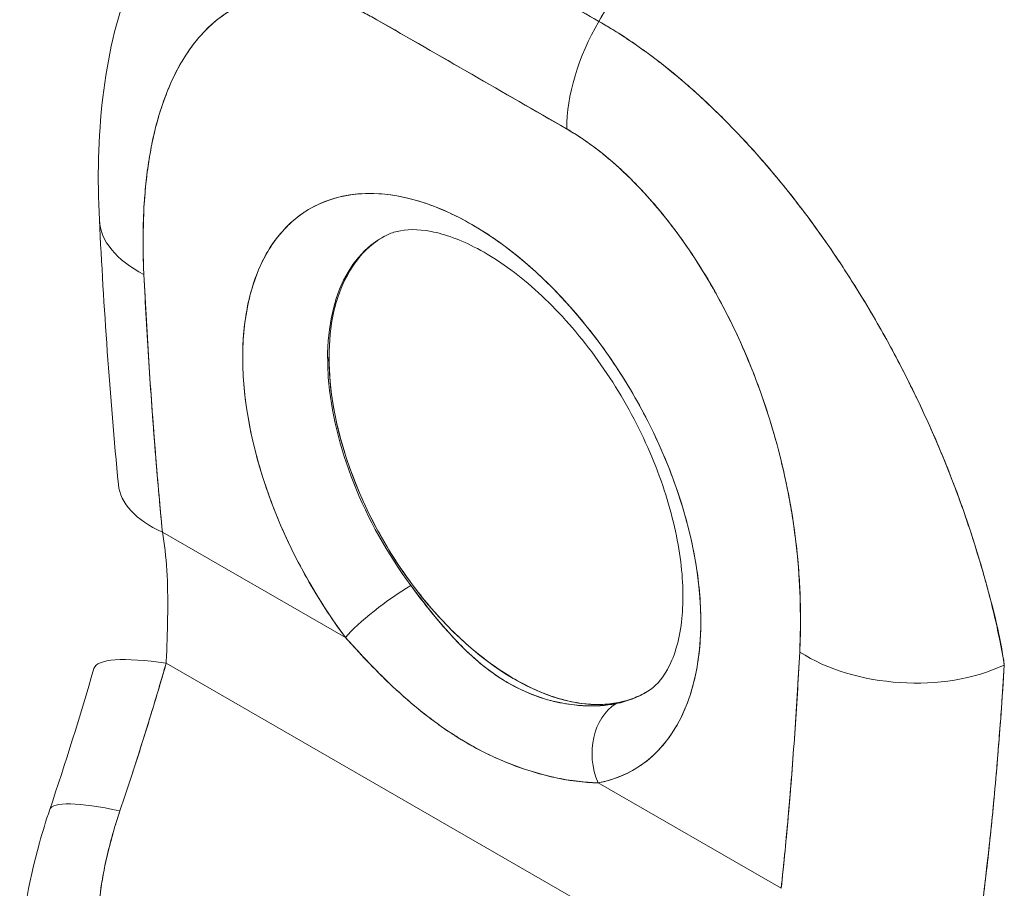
# Model space of a CAD drawing. Header units: inches. Extents: x 16 to 463, y 31 to 294.
# Tile 106 of 110: x 446.909 to 447.816, y 238.065 to 238.865. Entities that reach past the tile are written whole.
import ezdxf

# ---------------------------------------------------------------- set-up
doc = ezdxf.new("R2010")
doc.units = ezdxf.units.IN
doc.header["$LTSCALE"] = 28.571429
doc.header["$MEASUREMENT"] = 0
doc.layers.add('Visible (ANSI)', color=7, linetype='Continuous', lineweight=5)

msp = doc.modelspace()

# ---------------------------------------------------------------- linework, layer by layer
at = {"layer": 'Visible (ANSI)'}
for p, q in [((447.26769, 238.96449), (447.44257, 238.86379)), ((447.41287, 238.76474), (447.23801, 238.86544)), ((447.43827, 238.85611), (447.43827, 238.85611)), ((447.46222, 238.85202), (447.46222, 238.85195)), ((447.43413, 238.84804), (447.43413, 238.84804)), ((447.19256, 238.5535), (447.19382, 238.55423)), ((447.12773, 238.46102), (447.12772, 238.46103)), ((447.13632, 238.43313), (447.13633, 238.43312)), ((447.04031, 238.39328), (447.20899, 238.29615)), ((447.20899, 238.29615), (447.04031, 238.39328)), ((447.80198, 238.33677), (447.80192, 238.33671)), ((447.80421, 238.32773), (447.80441, 238.32762)), ((447.80441, 238.32762), (447.80421, 238.32773)), ((447.19942, 238.30943), (447.1994, 238.30944)), ((447.20516, 238.30135), (447.20516, 238.30135)), ((447.81229, 238.29187), (447.81229, 238.29364)), ((447.81229, 238.29364), (447.81229, 238.29187)), ((447.04378, 238.2723), (447.54519, 237.98356)), ((447.54519, 237.98356), (447.04378, 238.2723)), ((447.44187, 238.16204), (447.61055, 238.0649)), ((447.61055, 238.0649), (447.44187, 238.16204)), ((447.61677, 238.12809), (447.61677, 238.12809)), ((447.61677, 238.12809), (447.61677, 238.12809))]:
    msp.add_line(p, q, dxfattribs=at)
for centre, major_axis, ratio, start_param, end_param in [((447.32543, 110.38493), (-78.39401, 136.1334), 0.578093, 5.498934, 5.500508), ((447.51229, 238.82201), (-0.07016, -0.12184), 0.578093, 4.702384, 5.496112), ((447.5123, 238.82198), (0.07015, 0.12186), 0.578177, 1.560537, 2.354187), ((447.5044, 238.85275), (-0.04218, 0), 0.575862, 0.030512, 0.033631), ((447.5044, 238.85275), (-0.04218, 0), 0.575862, 0.030513, 0.033632), ((447.32543, 238.43264), (-0.14896, 0.25868), 0.578093, 2.942486, 8.056956), ((447.12267, 238.68797), (-0.14043, -0.00707), 0.540252, 6.283182, 7.040506), ((447.12267, 238.68797), (-0.14043, -0.00707), 0.540252, 6.283182, 7.040506), ((447.36389, 238.45478), (-0.12091, 0.20997), 0.578093, 6.259758, 8.056956), ((447.3652, 238.45554), (0.12095, -0.21003), 0.578093, 3.928925, 6.24962), ((447.13974, 238.45053), (-0.13996, -0.01345), 0.504364, 0.000005, 0.733514), ((447.24876, 238.31905), (0.04508, 0.03363), 0.164484, 0.977641, 2.515389), ((447.24876, 238.31905), (-0.04508, -0.03363), 0.164486, 4.119233, 5.656978), ((447.64359, 238.29372), (0.02631, 0.04569), 0.578093, 1.206008, 1.210303), ((447.78659, 238.3279), (0.04218, 0), 0.57586, 5.273284, 5.282074), ((447.64956, 238.29028), (-0.0221, -0.03838), 0.578093, 4.668445, 4.674752), ((447.11226, 238.22839), (-0.13506, 0.0391), 0.197734, 5.300319, 6.283181), ((446.92263, 238.32943), (0.0408, -0.19267), 0.594285, 1.146992, 1.182704), ((447.72705, 238.33993), (-0.14041, 0.0075), 0.609409, 0.817046, 2.290476), ((447.72705, 238.33993), (0.14041, -0.0075), 0.609409, 3.958639, 5.432068), ((447.36389, 238.45478), (0.12091, -0.20997), 0.578093, 6.084079, 6.306612), ((447.48164, 238.18494), (-0.01044, 0.05527), 0.79985, 0.305302, 1.843047), ((447.48164, 238.18494), (-0.01044, 0.05527), 0.79985, 0.305303, 1.843047), ((447.64244, 238.10628), (-0.03057, 0.04888), 0.552922, 6.039097, 6.039111), ((447.06965, 238.0923), (-0.13314, 0.04521), 0.168084, 5.308665, 6.283192), ((447.06965, 238.0923), (-0.13314, 0.04521), 0.168084, 5.308665, 6.283192), ((447.41492, 238.48416), (0.20699, -0.35944), 0.578093, 6.256011, 6.256014), ((447.59806, 238.07852), (0.02282, -0.03649), 0.552929, 1.747827, 1.747906), ((447.59806, 238.07852), (-0.02282, 0.03649), 0.552929, 4.889418, 4.889497), ((447.40497, 238.47844), (0.21401, -0.37164), 0.578093, 6.262864, 6.262874), ((447.59277, 238.07522), (-0.01837, 0.02938), 0.552927, 4.526777, 4.526899)]:
    msp.add_ellipse(centre, major_axis=major_axis, ratio=ratio, start_param=start_param, end_param=end_param, dxfattribs=at)
for points, knots in [([(447.92455, 239.47781), (447.89755, 239.45237), (447.87141, 239.42664), (447.84616, 239.40073), (447.8209, 239.37483), (447.79652, 239.34874), (447.77303, 239.32259), (447.74953, 239.29643), (447.72692, 239.27021), (447.70518, 239.24402), (447.68344, 239.21783), (447.66257, 239.19168), (447.64256, 239.16564), (447.62256, 239.1396), (447.60341, 239.11368), (447.58511, 239.08795), (447.5668, 239.06223), (447.54934, 239.03671), (447.53269, 239.01145), (447.51605, 238.98619), (447.50022, 238.96119), (447.48519, 238.93652), (447.4702, 238.91194), (447.45601, 238.88768), (447.44257, 238.86379)], [0, 0, 0, 0, 0.125051, 0.125051, 0.125051, 0.250106, 0.250106, 0.250106, 0.375161, 0.375161, 0.375161, 0.500216, 0.500216, 0.500216, 0.625271, 0.625271, 0.625271, 0.750326, 0.750326, 0.750326, 0.87538, 0.87538, 0.87538, 1, 1, 1, 1]), ([(447.44257, 238.86379), (447.45239, 238.88125), (447.46262, 238.89891), (447.47326, 238.91675), (447.4945, 238.95235), (447.5174, 238.98867), (447.54204, 239.02553), (447.56668, 239.06239), (447.59306, 239.09978), (447.62124, 239.13749), (447.64942, 239.17521), (447.67941, 239.21323), (447.71125, 239.25131), (447.74309, 239.28939), (447.77677, 239.32751), (447.81233, 239.36537), (447.84788, 239.40324), (447.88529, 239.44083), (447.92455, 239.47781)], [0, 0, 0, 0, 0.09109, 0.09109, 0.09109, 0.272872, 0.272872, 0.272872, 0.454654, 0.454654, 0.454654, 0.636436, 0.636436, 0.636436, 0.818218, 0.818218, 0.818218, 1, 1, 1, 1]), ([(447.44257, 238.86379), (447.43192, 238.86993), (447.42055, 238.87648), (447.4103, 238.88238), (447.40795, 238.88374), (447.40567, 238.88505), (447.40343, 238.88634), (447.39594, 238.89066), (447.38888, 238.89474), (447.38195, 238.89874), (447.38081, 238.8994), (447.37965, 238.90007), (447.37848, 238.90074), (447.37288, 238.90398), (447.36732, 238.90719), (447.36198, 238.91027), (447.35972, 238.91157), (447.35748, 238.91287), (447.35516, 238.9142), (447.35284, 238.91554), (447.35057, 238.91684), (447.34829, 238.91815), (447.34296, 238.92122), (447.3374, 238.92441), (447.33179, 238.92763), (447.33063, 238.9283), (447.32948, 238.92896), (447.32834, 238.92961), (447.3214, 238.9336), (447.31435, 238.93765), (447.30685, 238.94196), (447.30462, 238.94324), (447.30234, 238.94456), (447.29998, 238.94591), (447.28974, 238.95181), (447.27836, 238.95836), (447.2677, 238.96449)], [0, 0, 0, 0, 0.166667, 0.166667, 0.166667, 0.20499, 0.20499, 0.20499, 0.333333, 0.333333, 0.333333, 0.354537, 0.354537, 0.354537, 0.456696, 0.456696, 0.456696, 0.5, 0.5, 0.5, 0.543586, 0.543586, 0.543586, 0.645594, 0.645594, 0.645594, 0.666667, 0.666667, 0.666667, 0.795017, 0.795017, 0.795017, 0.833333, 0.833333, 0.833333, 1, 1, 1, 1]), ([(446.98224, 238.68091), (446.97839, 238.75741), (446.98532, 238.83227), (447.01368, 238.9091), (447.01773, 238.91883), (447.02223, 238.92838)], [0, 0, 0, 0, 0.923735, 0.923735, 1.060379, 1.060379, 1.060379, 1.060379]), ([(447.23799, 238.86544), (447.22523, 238.87285), (447.21253, 238.87849), (447.19981, 238.88246), (447.18708, 238.88643), (447.17434, 238.88872), (447.16183, 238.88906), (447.14932, 238.88939), (447.13705, 238.88777), (447.12522, 238.88398), (447.1134, 238.88018), (447.10203, 238.87421), (447.09138, 238.86579), (447.08074, 238.85737), (447.07083, 238.84649), (447.062, 238.83288), (447.05317, 238.81926), (447.04543, 238.8029), (447.03915, 238.78353), (447.03286, 238.76416), (447.02803, 238.74177), (447.02531, 238.7163), (447.02258, 238.69084), (447.02197, 238.66231), (447.02324, 238.63072)], [0, 0, 0, 0, 0.125, 0.125, 0.125, 0.25, 0.25, 0.25, 0.375, 0.375, 0.375, 0.5, 0.5, 0.5, 0.625, 0.625, 0.625, 0.75, 0.75, 0.75, 0.875, 0.875, 0.875, 1, 1, 1, 1]), ([(447.23799, 238.86544), (447.23391, 238.86779), (447.22984, 238.86996), (447.22579, 238.87196), (447.22131, 238.87417), (447.21684, 238.87617), (447.21239, 238.87796), (447.20751, 238.87991), (447.20265, 238.88161), (447.19784, 238.88305), (447.19252, 238.88464), (447.18725, 238.88591), (447.18206, 238.88687), (447.17634, 238.88793), (447.17072, 238.8886), (447.16521, 238.8889), (447.15913, 238.88923), (447.15319, 238.8891), (447.14741, 238.88853), (447.14521, 238.88832), (447.14303, 238.88804), (447.14088, 238.8877), (447.13676, 238.88705), (447.13272, 238.88617), (447.12878, 238.88506), (447.12209, 238.88318), (447.11567, 238.88065), (447.10956, 238.87752), (447.10274, 238.87403), (447.09631, 238.8698), (447.09028, 238.86489), (447.08366, 238.85951), (447.07754, 238.85334), (447.07191, 238.84647), (447.07091, 238.84525), (447.06992, 238.84402), (447.06896, 238.84275), (447.06441, 238.83683), (447.06022, 238.83043), (447.05637, 238.8236), (447.05209, 238.81599), (447.04823, 238.80785), (447.0448, 238.79925), (447.04169, 238.79146), (447.03891, 238.78329), (447.03648, 238.7748), (447.03427, 238.7671), (447.03234, 238.75914), (447.03066, 238.75093), (447.03065, 238.75084), (447.03063, 238.75075), (447.03061, 238.75066), (447.02911, 238.74326), (447.02783, 238.73567), (447.02675, 238.72792), (447.02575, 238.72073), (447.02493, 238.7134), (447.02429, 238.70596), (447.0237, 238.69914), (447.02325, 238.69222), (447.02295, 238.6852), (447.02267, 238.67877), (447.02251, 238.67226), (447.02246, 238.66567), (447.02242, 238.65966), (447.02247, 238.65359), (447.02262, 238.64746), (447.02275, 238.64192), (447.02296, 238.63633), (447.02324, 238.63072)], [0, 0, 0, 0, 0.029834, 0.029834, 0.029834, 0.0628, 0.0628, 0.0628, 0.098961, 0.098961, 0.098961, 0.138922, 0.138922, 0.138922, 0.182924, 0.182924, 0.182924, 0.2315, 0.2315, 0.2315, 0.25, 0.25, 0.25, 0.285426, 0.285426, 0.285426, 0.34571, 0.34571, 0.34571, 0.413032, 0.413032, 0.413032, 0.486895, 0.486895, 0.486895, 0.5, 0.5, 0.5, 0.561624, 0.561624, 0.561624, 0.630381, 0.630381, 0.630381, 0.692757, 0.692757, 0.692757, 0.749381, 0.749381, 0.749381, 0.75, 0.75, 0.75, 0.800969, 0.800969, 0.800969, 0.848199, 0.848199, 0.848199, 0.891486, 0.891486, 0.891486, 0.931106, 0.931106, 0.931106, 0.967268, 0.967268, 0.967268, 1, 1, 1, 1]), ([(447.81616, 238.27064), (447.81468, 238.28163), (447.81254, 238.29316), (447.80982, 238.30532), (447.807, 238.31793), (447.80357, 238.33122), (447.79963, 238.3453), (447.79955, 238.34561), (447.79946, 238.34592), (447.79937, 238.34623), (447.79536, 238.36055), (447.79081, 238.37569), (447.78579, 238.39116), (447.78334, 238.39871), (447.78077, 238.40634), (447.7781, 238.41399), (447.77552, 238.42135), (447.77285, 238.42873), (447.77009, 238.43605), (447.76938, 238.43793), (447.76866, 238.43981), (447.76794, 238.44168), (447.76101, 238.45971), (447.75354, 238.47746), (447.74563, 238.4949), (447.74102, 238.50507), (447.73626, 238.51514), (447.73135, 238.52512), (447.72737, 238.5332), (447.7233, 238.54122), (447.71915, 238.54917), (447.70955, 238.56751), (447.69949, 238.58545), (447.68906, 238.60285), (447.68787, 238.60484), (447.68666, 238.60683), (447.68546, 238.60881), (447.68018, 238.61749), (447.6748, 238.62602), (447.66935, 238.6344), (447.66501, 238.64107), (447.66061, 238.64765), (447.65617, 238.65412), (447.64901, 238.66456), (447.64174, 238.67472), (447.63437, 238.68458), (447.6301, 238.6903), (447.6258, 238.69592), (447.62149, 238.70142), (447.60975, 238.71639), (447.59791, 238.73052), (447.58625, 238.74357), (447.58444, 238.74558), (447.58264, 238.74758), (447.58085, 238.74954), (447.57093, 238.76041), (447.56118, 238.77047), (447.55167, 238.77976), (447.54424, 238.78701), (447.53696, 238.7938), (447.52985, 238.80014), (447.52618, 238.80342), (447.52257, 238.80657), (447.519, 238.80962), (447.50882, 238.81829), (447.49896, 238.8261), (447.48931, 238.83325), (447.48736, 238.83469), (447.48543, 238.8361), (447.48351, 238.83749), (447.4767, 238.84239), (447.47, 238.84698), (447.4636, 238.85113), (447.45606, 238.85602), (447.44895, 238.8603), (447.44257, 238.86379)], [0, 0, 0, 0, 0.053972, 0.053972, 0.053972, 0.109887, 0.109887, 0.109887, 0.111111, 0.111111, 0.111111, 0.16784, 0.16784, 0.16784, 0.195541, 0.195541, 0.195541, 0.222222, 0.222222, 0.222222, 0.229068, 0.229068, 0.229068, 0.294927, 0.294927, 0.294927, 0.333333, 0.333333, 0.333333, 0.364421, 0.364421, 0.364421, 0.436204, 0.436204, 0.436204, 0.444444, 0.444444, 0.444444, 0.480497, 0.480497, 0.480497, 0.509227, 0.509227, 0.509227, 0.555556, 0.555556, 0.555556, 0.582389, 0.582389, 0.582389, 0.655375, 0.655375, 0.655375, 0.666667, 0.666667, 0.666667, 0.729054, 0.729054, 0.729054, 0.777778, 0.777778, 0.777778, 0.802917, 0.802917, 0.802917, 0.874492, 0.874492, 0.874492, 0.888889, 0.888889, 0.888889, 0.939873, 0.939873, 0.939873, 1, 1, 1, 1]), ([(447.44257, 238.86379), (447.44856, 238.8604), (447.45464, 238.85676), (447.46076, 238.85288), (447.46747, 238.84862), (447.47423, 238.84408), (447.48102, 238.83926), (447.48541, 238.83615), (447.48981, 238.83291), (447.49422, 238.82957), (447.49723, 238.82728), (447.50025, 238.82495), (447.50326, 238.82256), (447.51139, 238.81612), (447.5195, 238.80932), (447.52761, 238.80215), (447.53384, 238.79664), (447.54008, 238.7909), (447.54629, 238.78495), (447.54885, 238.78251), (447.5514, 238.78003), (447.55395, 238.77752), (447.56343, 238.76817), (447.57288, 238.75832), (447.58226, 238.74799), (447.58743, 238.74229), (447.59258, 238.73645), (447.59771, 238.73047), (447.60261, 238.72474), (447.6075, 238.71888), (447.61235, 238.71289), (447.62299, 238.69978), (447.63348, 238.68606), (447.64375, 238.67178), (447.64496, 238.67011), (447.64617, 238.66842), (447.64737, 238.66673), (447.65714, 238.65296), (447.66671, 238.6387), (447.67603, 238.62399), (447.68206, 238.61447), (447.68799, 238.60476), (447.69379, 238.59488), (447.69853, 238.58682), (447.70319, 238.57864), (447.70776, 238.57036), (447.71715, 238.55337), (447.72616, 238.53593), (447.73472, 238.51819), (447.73499, 238.51763), (447.73525, 238.51707), (447.73552, 238.51651), (447.74263, 238.5017), (447.74942, 238.4867), (447.75585, 238.47152), (447.76112, 238.45906), (447.76616, 238.44648), (447.77092, 238.43386), (447.77137, 238.43266), (447.77183, 238.43145), (447.77227, 238.43025), (447.77676, 238.41821), (447.78099, 238.40613), (447.78495, 238.3941), (447.78843, 238.38354), (447.7917, 238.37301), (447.79475, 238.36258), (447.79596, 238.35844), (447.79713, 238.35431), (447.79828, 238.3502), (447.79969, 238.3451), (447.80106, 238.34003), (447.80236, 238.33499), (447.80447, 238.32684), (447.80644, 238.31878), (447.80825, 238.3108), (447.80988, 238.30363), (447.81138, 238.29652), (447.81276, 238.28949), (447.814, 238.28315), (447.81514, 238.27687), (447.81616, 238.27064)], [0, 0, 0, 0, 0.039552, 0.039552, 0.039552, 0.082978, 0.082978, 0.082978, 0.111111, 0.111111, 0.111111, 0.130351, 0.130351, 0.130351, 0.182269, 0.182269, 0.182269, 0.222222, 0.222222, 0.222222, 0.238631, 0.238631, 0.238631, 0.299677, 0.299677, 0.299677, 0.333333, 0.333333, 0.333333, 0.365563, 0.365563, 0.365563, 0.436149, 0.436149, 0.436149, 0.444444, 0.444444, 0.444444, 0.511902, 0.511902, 0.511902, 0.555556, 0.555556, 0.555556, 0.591194, 0.591194, 0.591194, 0.664363, 0.664363, 0.664363, 0.666667, 0.666667, 0.666667, 0.727664, 0.727664, 0.727664, 0.777778, 0.777778, 0.777778, 0.782558, 0.782558, 0.782558, 0.830295, 0.830295, 0.830295, 0.872238, 0.872238, 0.872238, 0.888889, 0.888889, 0.888889, 0.909568, 0.909568, 0.909568, 0.942962, 0.942962, 0.942962, 0.972975, 0.972975, 0.972975, 1, 1, 1, 1]), ([(447.62762, 238.28268), (447.6289, 238.31279), (447.62828, 238.34204), (447.62556, 238.37064), (447.62283, 238.39925), (447.618, 238.42722), (447.61171, 238.45383), (447.60543, 238.48045), (447.59769, 238.50572), (447.58886, 238.52949), (447.58003, 238.55327), (447.57012, 238.57557), (447.55947, 238.59625), (447.54883, 238.61693), (447.53745, 238.63599), (447.52563, 238.6534), (447.51381, 238.67081), (447.50155, 238.68656), (447.48904, 238.70063), (447.47653, 238.7147), (447.46378, 238.72709), (447.45105, 238.73778), (447.43833, 238.74846), (447.42563, 238.75744), (447.41287, 238.76473)], [0, 0, 0, 0, 0.125, 0.125, 0.125, 0.25, 0.25, 0.25, 0.375, 0.375, 0.375, 0.5, 0.5, 0.5, 0.625, 0.625, 0.625, 0.75, 0.75, 0.75, 0.875, 0.875, 0.875, 1, 1, 1, 1]), ([(447.62762, 238.28268), (447.62792, 238.28827), (447.62814, 238.29392), (447.62827, 238.29962), (447.62841, 238.30589), (447.62845, 238.31222), (447.62839, 238.31861), (447.62831, 238.32563), (447.62812, 238.33272), (447.62779, 238.33986), (447.62742, 238.34775), (447.62689, 238.35571), (447.6262, 238.36375), (447.62543, 238.37266), (447.62445, 238.38167), (447.62326, 238.39074), (447.62238, 238.39749), (447.62138, 238.40428), (447.62026, 238.4111), (447.6197, 238.41448), (447.61912, 238.41787), (447.6185, 238.42127), (447.61644, 238.43266), (447.61404, 238.44412), (447.61129, 238.45564), (447.60824, 238.46841), (447.60476, 238.48126), (447.60084, 238.4941), (447.59651, 238.50827), (447.59164, 238.52243), (447.58621, 238.53652), (447.58481, 238.54014), (447.58338, 238.54375), (447.58191, 238.54736), (447.5775, 238.5582), (447.57275, 238.56897), (447.56769, 238.57963), (447.56156, 238.59252), (447.55496, 238.60523), (447.5479, 238.61763), (447.5416, 238.62869), (447.53494, 238.63951), (447.52795, 238.64998), (447.52218, 238.65862), (447.51618, 238.66703), (447.50999, 238.67514), (447.50943, 238.67588), (447.50886, 238.67662), (447.50829, 238.67735), (447.50219, 238.68524), (447.4959, 238.69286), (447.48944, 238.70015), (447.48364, 238.7067), (447.47771, 238.71297), (447.47167, 238.71895), (447.4662, 238.72435), (447.46064, 238.72951), (447.45502, 238.73438), (447.44996, 238.73877), (447.44484, 238.74293), (447.4397, 238.74684), (447.43503, 238.75038), (447.43034, 238.75372), (447.42564, 238.75683), (447.42139, 238.75964), (447.41714, 238.76227), (447.41287, 238.76473)], [0, 0, 0, 0, 0.034588, 0.034588, 0.034588, 0.072613, 0.072613, 0.072613, 0.11445, 0.11445, 0.11445, 0.16066, 0.16066, 0.16066, 0.2119, 0.2119, 0.2119, 0.25, 0.25, 0.25, 0.268909, 0.268909, 0.268909, 0.332309, 0.332309, 0.332309, 0.40259, 0.40259, 0.40259, 0.480099, 0.480099, 0.480099, 0.5, 0.5, 0.5, 0.559815, 0.559815, 0.559815, 0.632197, 0.632197, 0.632197, 0.696757, 0.696757, 0.696757, 0.75, 0.75, 0.75, 0.754844, 0.754844, 0.754844, 0.806927, 0.806927, 0.806927, 0.853712, 0.853712, 0.853712, 0.896031, 0.896031, 0.896031, 0.93419, 0.93419, 0.93419, 0.968796, 0.968796, 0.968796, 1, 1, 1, 1]), ([(447.20899, 238.29615), (447.19595, 238.31362), (447.18414, 238.33178), (447.17339, 238.35091), (447.16264, 238.37005), (447.15295, 238.39015), (447.14482, 238.41036), (447.13668, 238.43058), (447.13009, 238.4509), (447.12516, 238.47092), (447.12022, 238.49093), (447.11693, 238.51064), (447.11539, 238.52955), (447.11384, 238.54846), (447.11404, 238.56656), (447.11598, 238.58341), (447.11791, 238.60027), (447.12158, 238.61587), (447.1269, 238.62984), (447.13222, 238.6438), (447.13918, 238.65614), (447.14762, 238.66653), (447.15606, 238.67692), (447.16597, 238.68538), (447.17711, 238.69168), (447.18826, 238.69799), (447.20063, 238.70215), (447.21393, 238.70406), (447.22722, 238.70597), (447.24144, 238.70562), (447.25624, 238.70304), (447.27103, 238.70045), (447.2864, 238.69563), (447.30196, 238.68868), (447.31753, 238.68173), (447.33328, 238.67266), (447.34885, 238.66169), (447.36441, 238.65072), (447.37978, 238.63785), (447.39458, 238.6234), (447.40937, 238.60894), (447.42359, 238.59291), (447.43689, 238.57569), (447.45019, 238.55847), (447.46257, 238.54007), (447.47371, 238.52093), (447.48486, 238.50179), (447.49477, 238.48192), (447.50321, 238.46181), (447.51166, 238.4417), (447.51862, 238.42135), (447.52395, 238.40125), (447.52927, 238.38116), (447.53294, 238.36133), (447.53488, 238.34225), (447.53682, 238.32316), (447.53703, 238.30482), (447.53549, 238.28769), (447.53394, 238.27056), (447.53066, 238.25463), (447.52573, 238.2403), (447.52079, 238.22597), (447.51421, 238.21323), (447.50608, 238.20238), (447.49795, 238.19154), (447.48826, 238.18258), (447.4775, 238.17582), (447.46674, 238.16906), (447.45492, 238.1645), (447.44187, 238.16204)], [0, 0, 0, 0, 0.043478, 0.043478, 0.043478, 0.086957, 0.086957, 0.086957, 0.130435, 0.130435, 0.130435, 0.173913, 0.173913, 0.173913, 0.217391, 0.217391, 0.217391, 0.26087, 0.26087, 0.26087, 0.304348, 0.304348, 0.304348, 0.347826, 0.347826, 0.347826, 0.391304, 0.391304, 0.391304, 0.434783, 0.434783, 0.434783, 0.478261, 0.478261, 0.478261, 0.521739, 0.521739, 0.521739, 0.565217, 0.565217, 0.565217, 0.608696, 0.608696, 0.608696, 0.652174, 0.652174, 0.652174, 0.695652, 0.695652, 0.695652, 0.73913, 0.73913, 0.73913, 0.782609, 0.782609, 0.782609, 0.826087, 0.826087, 0.826087, 0.869565, 0.869565, 0.869565, 0.913043, 0.913043, 0.913043, 0.956522, 0.956522, 0.956522, 1, 1, 1, 1]), ([(447.48761, 238.24651), (447.49419, 238.25067), (447.50023, 238.25673), (447.51158, 238.27706), (447.51649, 238.29185), (447.52061, 238.32657), (447.52052, 238.34539), (447.5154, 238.38658), (447.51031, 238.40898), (447.49513, 238.45507), (447.48492, 238.47877), (447.4603, 238.52464), (447.44585, 238.54678), (447.41446, 238.58678), (447.39754, 238.60466), (447.36362, 238.63419), (447.34663, 238.64594), (447.31509, 238.6627), (447.30053, 238.66782), (447.2752, 238.67269), (447.26479, 238.67228), (447.25263, 238.66937), (447.2491, 238.66803), (447.24585, 238.66633)], [5.520554, 5.520554, 5.520554, 5.520554, 5.830028, 5.830028, 6.156576, 6.156576, 6.43809, 6.43809, 6.723884, 6.723884, 7.016286, 7.016286, 7.311713, 7.311713, 7.605648, 7.605648, 7.893818, 7.893818, 8.175462, 8.175462, 8.469452, 8.469452, 8.615293, 8.615293, 8.615293, 8.615293]), ([(447.19392, 238.55417), (447.19392, 238.569), (447.19531, 238.58267), (447.19813, 238.59539), (447.20095, 238.60811), (447.2052, 238.61988), (447.21076, 238.6301), (447.21631, 238.64033), (447.22317, 238.64901), (447.23115, 238.65601), (447.23591, 238.66018), (447.24106, 238.66375), (447.24657, 238.66669)], [0, 0, 0, 0, 0.0714286, 0.0714286, 0.0714286, 0.1428571, 0.1428571, 0.1428571, 0.2142857, 0.2142857, 0.2142857, 0.2568055, 0.2568055, 0.2568055, 0.2568055]), ([(447.02324, 238.63072), (447.0246, 238.60348), (447.02614, 238.57653), (447.02785, 238.54987), (447.02956, 238.52321), (447.03145, 238.49683), (447.03352, 238.47074), (447.0356, 238.44464), (447.03786, 238.41882), (447.04031, 238.39328)], [0, 0, 0, 0, 0.333333, 0.333333, 0.333333, 0.666667, 0.666667, 0.666667, 1, 1, 1, 1]), ([(447.02324, 238.63072), (447.02467, 238.60234), (447.02629, 238.57389), (447.02814, 238.54535), (447.02994, 238.51773), (447.03195, 238.49003), (447.03421, 238.46222), (447.03607, 238.43931), (447.0381, 238.41633), (447.04031, 238.39328)], [0, 0, 0, 0, 0.361662, 0.361662, 0.361662, 0.711598, 0.711598, 0.711598, 1, 1, 1, 1]), ([(447.48542, 238.24526), (447.4812, 238.24287), (447.47676, 238.24087), (447.47212, 238.23926), (447.4621, 238.23577), (447.45117, 238.23411), (447.43961, 238.23432), (447.42805, 238.23453), (447.41586, 238.23661), (447.40335, 238.24051), (447.39084, 238.24441), (447.37801, 238.25013), (447.36518, 238.25752), (447.35235, 238.26491), (447.33951, 238.27398), (447.327, 238.28449), (447.3145, 238.295), (447.30231, 238.30696), (447.29075, 238.32006), (447.2792, 238.33317), (447.26827, 238.34742), (447.25824, 238.36246), (447.24822, 238.37749), (447.23911, 238.39332), (447.23112, 238.40952), (447.22314, 238.42572), (447.21629, 238.4423), (447.21074, 238.45892), (447.20519, 238.47554), (447.20094, 238.4922), (447.19812, 238.50815), (447.19531, 238.52411), (447.19392, 238.53937), (447.19392, 238.55417)], [0.252693, 0.252693, 0.252693, 0.252693, 0.2857143, 0.2857143, 0.2857143, 0.3571429, 0.3571429, 0.3571429, 0.4285714, 0.4285714, 0.4285714, 0.5, 0.5, 0.5, 0.5714286, 0.5714286, 0.5714286, 0.6428571, 0.6428571, 0.6428571, 0.7142857, 0.7142857, 0.7142857, 0.7857143, 0.7857143, 0.7857143, 0.8571429, 0.8571429, 0.8571429, 0.9285714, 0.9285714, 0.9285714, 1, 1, 1, 1]), ([(447.04031, 238.39328), (447.04227, 238.38232), (447.04365, 238.37043), (447.04442, 238.35791), (447.04519, 238.34539), (447.04533, 238.33224), (447.04519, 238.31896), (447.04504, 238.30567), (447.04462, 238.29224), (447.04406, 238.27896)], [0, 0, 0, 0, 0.333333, 0.333333, 0.333333, 0.666667, 0.666667, 0.666667, 1, 1, 1, 1]), ([(447.26935, 238.34396), (447.27808, 238.33172), (447.28737, 238.31994), (447.2971, 238.30862), (447.30683, 238.29731), (447.317, 238.28649), (447.32741, 238.27726), (447.33781, 238.26804), (447.34843, 238.26033), (447.35939, 238.25403), (447.37034, 238.24772), (447.38162, 238.24281), (447.3933, 238.23932), (447.40497, 238.23583), (447.41704, 238.23385), (447.42807, 238.23321), (447.43903, 238.23258), (447.449, 238.2332), (447.45824, 238.23503)], [0, 0, 0, 0, 0.1666667, 0.1666667, 0.1666667, 0.3333333, 0.3333333, 0.3333333, 0.5, 0.5, 0.5, 0.6666667, 0.6666667, 0.6666667, 0.8333333, 0.8333333, 0.8333333, 0.9988256, 0.9988256, 0.9988256, 0.9988256]), ([(447.26937, 238.34399), (447.27089, 238.34196), (447.27241, 238.33993), (447.27392, 238.33793), (447.27984, 238.33009), (447.28574, 238.32247), (447.29171, 238.31518), (447.29831, 238.30712), (447.305, 238.29946), (447.31184, 238.29233), (447.31897, 238.2849), (447.32627, 238.27805), (447.33377, 238.27186), (447.3396, 238.26706), (447.34555, 238.26266), (447.35161, 238.2587), (447.35337, 238.25755), (447.35514, 238.25644), (447.35692, 238.25537), (447.35774, 238.25487), (447.35856, 238.25439), (447.35938, 238.25392), (447.36637, 238.24989), (447.37351, 238.24645), (447.38073, 238.24361), (447.38842, 238.24058), (447.3962, 238.23823), (447.40394, 238.23653), (447.4111, 238.23495), (447.41823, 238.23394), (447.42519, 238.23344), (447.43142, 238.233), (447.43752, 238.23297), (447.44336, 238.23332), (447.44646, 238.2335), (447.44949, 238.23379), (447.45243, 238.23418), (447.45423, 238.23442), (447.456, 238.2347), (447.45773, 238.23501), (447.45796, 238.23506), (447.45818, 238.2351), (447.4584, 238.23514)], [0, 0, 0, 0, 0.026731, 0.026731, 0.026731, 0.131047, 0.131047, 0.131047, 0.24653, 0.24653, 0.24653, 0.366857, 0.366857, 0.366857, 0.460404, 0.460404, 0.460404, 0.48757, 0.48757, 0.48757, 0.5, 0.5, 0.5, 0.605726, 0.605726, 0.605726, 0.718306, 0.718306, 0.718306, 0.822579, 0.822579, 0.822579, 0.916011, 0.916011, 0.916011, 0.965684, 0.965684, 0.965684, 0.996073, 0.996073, 0.996073, 1, 1, 1, 1]), ([(447.44187, 238.16204), (447.42905, 238.16221), (447.41466, 238.164), (447.39874, 238.16775), (447.38283, 238.17149), (447.36537, 238.17717), (447.3481, 238.1849), (447.33084, 238.19263), (447.3138, 238.20242), (447.29728, 238.21412), (447.28075, 238.22581), (447.26471, 238.2394), (447.25, 238.2533), (447.23529, 238.2672), (447.22193, 238.28143), (447.20899, 238.29615)], [0, 0, 0, 0, 0.2, 0.2, 0.2, 0.4, 0.4, 0.4, 0.6, 0.6, 0.6, 0.8, 0.8, 0.8, 1, 1, 1, 1]), ([(447.44187, 238.16204), (447.4416, 238.16205), (447.44132, 238.16206), (447.44104, 238.16208), (447.43547, 238.16237), (447.42962, 238.16283), (447.42346, 238.16355), (447.41657, 238.16436), (447.40929, 238.16548), (447.40165, 238.16711), (447.40068, 238.16732), (447.3997, 238.16753), (447.39871, 238.16775), (447.39148, 238.1694), (447.38393, 238.17146), (447.37623, 238.17397), (447.36703, 238.17697), (447.35762, 238.18062), (447.34829, 238.18482), (447.34817, 238.18487), (447.34805, 238.18492), (447.34793, 238.18498), (447.33825, 238.18935), (447.32864, 238.19433), (447.31918, 238.19993), (447.31178, 238.20431), (447.30446, 238.20906), (447.29722, 238.21416), (447.29489, 238.2158), (447.29256, 238.21749), (447.29024, 238.2192), (447.28073, 238.22624), (447.27142, 238.23385), (447.26249, 238.24179), (447.25825, 238.24556), (447.25409, 238.2494), (447.25003, 238.25328), (447.24556, 238.25754), (447.24122, 238.26186), (447.23697, 238.26621), (447.22926, 238.27408), (447.22187, 238.28203), (447.21465, 238.28992), (447.21276, 238.292), (447.21087, 238.29408), (447.20899, 238.29615)], [0, 0, 0, 0, 0.004325, 0.004325, 0.004325, 0.090849, 0.090849, 0.090849, 0.187661, 0.187661, 0.187661, 0.2, 0.2, 0.2, 0.290523, 0.290523, 0.290523, 0.398627, 0.398627, 0.398627, 0.4, 0.4, 0.4, 0.512246, 0.512246, 0.512246, 0.6, 0.6, 0.6, 0.628359, 0.628359, 0.628359, 0.744718, 0.744718, 0.744718, 0.8, 0.8, 0.8, 0.860782, 0.860782, 0.860782, 0.970989, 0.970989, 0.970989, 1, 1, 1, 1]), ([(447.61055, 238.0649), (447.613, 238.08762), (447.61527, 238.11083), (447.61734, 238.13454), (447.61942, 238.15824), (447.6213, 238.18245), (447.62301, 238.20714), (447.62473, 238.23183), (447.62626, 238.25701), (447.62762, 238.28268)], [0, 0, 0, 0, 0.333333, 0.333333, 0.333333, 0.666667, 0.666667, 0.666667, 1, 1, 1, 1]), ([(447.61055, 238.0649), (447.61277, 238.0854), (447.6148, 238.10605), (447.61666, 238.12683), (447.61892, 238.15203), (447.62093, 238.17742), (447.62272, 238.20298), (447.62458, 238.22938), (447.6262, 238.25595), (447.62762, 238.28268)], [0, 0, 0, 0, 0.288491, 0.288491, 0.288491, 0.638459, 0.638459, 0.638459, 1, 1, 1, 1]), ([(447.04378, 238.2723), (447.04015, 238.2597), (447.03646, 238.24719), (447.03272, 238.23479), (447.03182, 238.23181), (447.03092, 238.22883), (447.03001, 238.22586), (447.02595, 238.21252), (447.02184, 238.19932), (447.01766, 238.18626), (447.01705, 238.18433), (447.01643, 238.18241), (447.01581, 238.18049), (447.011, 238.16554), (447.00611, 238.15078), (447.00117, 238.13621)], [0, 0, 0, 0, 0.268639, 0.268639, 0.268639, 0.333333, 0.333333, 0.333333, 0.623788, 0.623788, 0.623788, 0.666667, 0.666667, 0.666667, 1, 1, 1, 1]), ([(447.04378, 238.2723), (447.03926, 238.25663), (447.03466, 238.24114), (447.03, 238.22583), (447.02534, 238.21053), (447.02061, 238.1954), (447.0158, 238.18046), (447.011, 238.16553), (447.00612, 238.15078), (447.00117, 238.13621)], [0, 0, 0, 0, 0.333333, 0.333333, 0.333333, 0.666667, 0.666667, 0.666667, 1, 1, 1, 1]), ([(447.79534, 238.04518), (447.79561, 238.04747), (447.79588, 238.04976), (447.79616, 238.05205), (447.79664, 238.05609), (447.79712, 238.06013), (447.7976, 238.06417), (447.79913, 238.07692), (447.80064, 238.08964), (447.80206, 238.10227), (447.80268, 238.10776), (447.80328, 238.11323), (447.80385, 238.11867), (447.80401, 238.12018), (447.80417, 238.12169), (447.80433, 238.1232), (447.80496, 238.1293), (447.80556, 238.13537), (447.80614, 238.14141), (447.80745, 238.15504), (447.80861, 238.16853), (447.80971, 238.18187), (447.81007, 238.18632), (447.81043, 238.19075), (447.81078, 238.19516), (447.81087, 238.19636), (447.81097, 238.19755), (447.81106, 238.19874), (447.81175, 238.20749), (447.81242, 238.21618), (447.81306, 238.22477), (447.81422, 238.24041), (447.81528, 238.25575), (447.81616, 238.27064)], [0, 0, 0, 0, 0.029161, 0.029161, 0.029161, 0.080621, 0.080621, 0.080621, 0.243196, 0.243196, 0.243196, 0.313778, 0.313778, 0.313778, 0.333333, 0.333333, 0.333333, 0.41251, 0.41251, 0.41251, 0.591045, 0.591045, 0.591045, 0.650584, 0.650584, 0.650584, 0.666667, 0.666667, 0.666667, 0.784923, 0.784923, 0.784923, 1, 1, 1, 1]), ([(447.81616, 238.27064), (447.8145, 238.24408), (447.81263, 238.21799), (447.81057, 238.19243), (447.81046, 238.19114), (447.81036, 238.18985), (447.81025, 238.18855), (447.80828, 238.16434), (447.80612, 238.14059), (447.80372, 238.11729), (447.80345, 238.11475), (447.80319, 238.11222), (447.80292, 238.10969), (447.80061, 238.08778), (447.79807, 238.06627), (447.79534, 238.04518)], [0, 0, 0, 0, 0.333333, 0.333333, 0.333333, 0.350215, 0.350215, 0.350215, 0.666667, 0.666667, 0.666667, 0.701162, 0.701162, 0.701162, 1, 1, 1, 1]), ([(446.90882, 237.99334), (446.90975, 238.03143), (446.9167, 238.0696), (446.92988, 238.11704), (446.93305, 238.12732), (446.93651, 238.13752)], [0, 0, 0, 0, 0.4160528, 0.4160528, 0.5318516, 0.5318516, 0.5318516, 0.5318516]), ([(447.00117, 238.13621), (446.99687, 238.12321), (446.99326, 238.11078), (446.99035, 238.09891), (446.98745, 238.08704), (446.98527, 238.07574), (446.9837, 238.06501), (446.98214, 238.05427), (446.98119, 238.0441), (446.98092, 238.03456), (446.98065, 238.02501), (446.98107, 238.0161), (446.98219, 238.00794), (446.98332, 237.99978), (446.98517, 237.99238), (446.98772, 237.98591), (446.99027, 237.97944), (446.99354, 237.97391), (446.99719, 237.9694), (447.00084, 237.9649), (447.00488, 237.96142), (447.00941, 237.95894)], [0, 0, 0, 0, 0.142857, 0.142857, 0.142857, 0.285714, 0.285714, 0.285714, 0.428571, 0.428571, 0.428571, 0.571429, 0.571429, 0.571429, 0.714286, 0.714286, 0.714286, 0.857143, 0.857143, 0.857143, 1, 1, 1, 1]), ([(447.00117, 238.13621), (446.99905, 238.12997), (446.99705, 238.12359), (446.9952, 238.11717), (446.99309, 238.10988), (446.99118, 238.10253), (446.98947, 238.09518), (446.98777, 238.08788), (446.98628, 238.0806), (446.98504, 238.07339), (446.98391, 238.06687), (446.98299, 238.06042), (446.9823, 238.05407), (446.98168, 238.04839), (446.98124, 238.04279), (446.98102, 238.03731), (446.98093, 238.03523), (446.98088, 238.03317), (446.98085, 238.03112), (446.98082, 238.02828), (446.98085, 238.02549), (446.98095, 238.02274), (446.9811, 238.01836), (446.98141, 238.0141), (446.9819, 238.00997), (446.98236, 238.00616), (446.98298, 238.00246), (446.98378, 237.9989), (446.98451, 237.99562), (446.98539, 237.99245), (446.98643, 237.98941), (446.98669, 237.98866), (446.98695, 237.98792), (446.98723, 237.98719), (446.98798, 237.9852), (446.9888, 237.98329), (446.98968, 237.98144), (446.99079, 237.97911), (446.99201, 237.97689), (446.99334, 237.97479), (446.99456, 237.97287), (446.99588, 237.97104), (446.99728, 237.96934), (446.99856, 237.96777), (446.99993, 237.96631), (447.00135, 237.96496), (447.00266, 237.96372), (447.00402, 237.96257), (447.00543, 237.96153), (447.00672, 237.96058), (447.00805, 237.95971), (447.00941, 237.95894)], [0, 0, 0, 0, 0.090139, 0.090139, 0.090139, 0.192543, 0.192543, 0.192543, 0.294178, 0.294178, 0.294178, 0.386219, 0.386219, 0.386219, 0.468683, 0.468683, 0.468683, 0.5, 0.5, 0.5, 0.543483, 0.543483, 0.543483, 0.612641, 0.612641, 0.612641, 0.676614, 0.676614, 0.676614, 0.73542, 0.73542, 0.73542, 0.75, 0.75, 0.75, 0.789344, 0.789344, 0.789344, 0.838902, 0.838902, 0.838902, 0.884415, 0.884415, 0.884415, 0.926226, 0.926226, 0.926226, 0.964707, 0.964707, 0.964707, 1, 1, 1, 1])]:
    msp.add_open_spline(points, degree=3, knots=knots, dxfattribs=at)
for points in [[(447.47615, 238.84268), (447.47615, 238.84268), (447.47615, 238.84269), (447.47615, 238.84269)], [(447.47629, 238.8426), (447.47628, 238.8426), (447.47628, 238.84259), (447.47628, 238.84259)], [(447.57537, 238.75548), (447.57541, 238.75544), (447.57545, 238.75539), (447.57549, 238.75535)], [(446.99978, 238.43708), (446.99187, 238.51934), (446.98628, 238.60059), (446.98224, 238.68091)], [(447.8154, 238.27515), (447.81544, 238.27517), (447.81548, 238.27519), (447.81551, 238.2752)], [(446.93651, 238.13752), (446.95115, 238.18063), (446.96461, 238.22399), (446.9772, 238.26749)], [(447.48831, 238.24696), (447.48757, 238.24651), (447.48683, 238.24606), (447.48608, 238.24563)], [(447.56593, 238.0906), (447.56593, 238.0906), (447.56593, 238.0906), (447.56593, 238.0906)], [(447.61212, 238.07978), (447.61212, 238.07978), (447.61212, 238.07978), (447.61212, 238.07978)]]:
    msp.add_open_spline(points, degree=3, dxfattribs=at)

doc.saveas('drawing.dxf')
